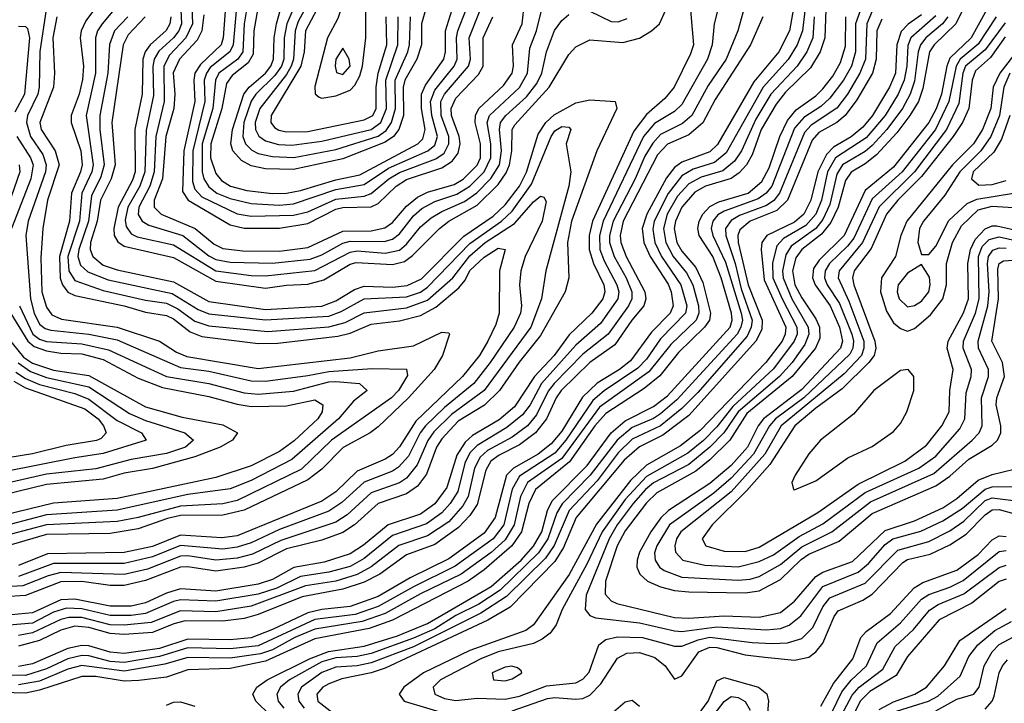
# Model space of a CAD drawing. Header units: inches. Extents: x 501365 to 657855, y 482276 to 547543.
# Tile 218 of 256: x 555434 to 558224, y 533124 to 535062. Entities that reach past the tile are written whole.
import ezdxf

# ---------------------------------------------------------------- set-up
doc = ezdxf.new("R2010")
doc.units = ezdxf.units.IN
doc.header["$MEASUREMENT"] = 0
doc.layers.add('A5553', color=7, linetype='Continuous')

msp = doc.modelspace()

# ---------------------------------------------------------------- linework, layer by layer
at = {"layer": 'A5553', "color": 5}
for points, elevation in [([(556410, 535216.5), (556350.3, 535110), (556335.2, 535064.8), (556306.5, 535010), (556270, 534871.8), (556270.9, 534850.9), (556282.1, 534842.1), (556290, 534839.4), (556330, 534845.9), (556370, 534862.1), (556383.8, 534876.2), (556397.9, 534902.1), (556405.8, 534930), (556415.1, 535010), (556414.4, 535090), (556430.4, 535170), (556429.9, 535190)], 3220), ([(556350, 534980.9), (556330.1, 534950), (556327.5, 534930), (556332, 534912), (556350, 534906.1), (556370.4, 534930), (556367.9, 534950)], 3240), ([(557990, 534367.6), (557950, 534342.9), (557923.2, 534310), (557920.9, 534290), (557926.3, 534270), (557950, 534247.9), (557970, 534251), (557990, 534263.2), (558010.5, 534290), (558014.5, 534310), (558011.9, 534331.9)], 3440), ([(557951.6, 534070), (557930, 534067), (557854.7, 534010), (557797.1, 533942.9), (557703.8, 533870), (557670, 533831.1), (557631.5, 533770), (557622.3, 533750), (557626.4, 533730), (557630, 533729.1), (557690, 533754.6), (557780.4, 533819.6), (557850, 533852), (557910, 533893.9), (557930, 533917), (557948.3, 533950), (557967.9, 534010), (557968.1, 534050)], 3420), ([(556828.9, 533228.9), (556810, 533226.5), (556772.9, 533210), (556777, 533190), (556810, 533187.4), (556830, 533192.9), (556857.3, 533210), (556855.4, 533215.4), (556844.7, 533224.7)], 3260)]:
    msp.add_lwpolyline(points, close=True, dxfattribs=dict(at, elevation=elevation))
for points, elevation in [([(557426.7, 535146.7), (557402.3, 535050), (557396.6, 534990), (557382.8, 534950), (557310, 534821.2), (557290, 534801.4), (557232.9, 534767.1), (557201.8, 534730), (557087.4, 534490), (557076.7, 534450), (557078.2, 534410), (557090, 534378.1), (557126.6, 534310), (557132.2, 534290), (557129.2, 534270), (557079.9, 534200.1), (557010, 534138.9), (556912.5, 534030), (556880.3, 533970), (556858.7, 533941.3), (556814.7, 533905.3), (556730, 533855), (556710, 533834.1), (556695.6, 533804.4), (556675.7, 533724.3), (556654, 533690), (556630, 533663.5), (556587.2, 533632.8), (556490, 533599.1), (556410, 533533.9), (556370, 533511.9), (556310, 533495.3), (556230, 533483.1), (556162.4, 533450), (556110, 533432.7), (555990, 533412.9), (555890, 533417.1), (555870, 533412.6), (555790, 533378.1), (555750, 533372.3), (555690, 533372.5), (555610, 533391.3), (555566.9, 533393.1), (555530, 533382.2), (555470, 533351.4), (555370, 533342.4)], 2940), ([(557502.3, 535150), (557469.1, 535030), (557435.6, 534950), (557385.3, 534874.7), (557338.4, 534790), (557312.3, 534767.7), (557250, 534736), (557228.2, 534711.8), (557205.7, 534674.3), (557178.5, 534610), (557115.5, 534490), (557105.5, 534450), (557105.6, 534430), (557118.2, 534390), (557152.3, 534330), (557168.6, 534290), (557168.9, 534270), (557159.5, 534250), (557101.6, 534170), (557030, 534113.8), (556948.9, 534030), (556931.6, 534008.4), (556898.8, 533941.2), (556873.1, 533910), (556830, 533878.3), (556759.8, 533840.2), (556738.8, 533821.2), (556722.6, 533790), (556705.3, 533710), (556690, 533683.3), (556650, 533638.6), (556590, 533598.6), (556508.5, 533571.5), (556430, 533510.5), (556390, 533488.8), (556330, 533470.4), (556243.6, 533456.4), (556090, 533399.1), (555990, 533383.4), (555890, 533385.5), (555806.7, 533353.3), (555730, 533345.6), (555690, 533346.7), (555610, 533366.6), (555573, 533367), (555550, 533361.2), (555470, 533323.6), (555430, 533315.8)], 2960), ([(557632.5, 535127.5), (557615.4, 535030), (557585.1, 534970), (557514.7, 534885.3), (557411.8, 534708.2), (557390, 534687.2), (557310, 534658), (557290, 534642.7), (557267, 534613), (557210.8, 534510), (557198.2, 534470), (557202.5, 534430), (557220.5, 534390), (557271.5, 534311.5), (557280.3, 534290), (557286.2, 534250), (557277.2, 534230), (557224.3, 534175.7), (557165.1, 534094.9), (557133.6, 534070), (557070, 534031), (557028.5, 533991.5), (556970, 533895.6), (556940.5, 533859.5), (556903.4, 533830), (556833.7, 533790), (556813.5, 533770), (556781.7, 533650), (556750, 533606), (556650, 533533.5), (556540.6, 533479.4), (556450, 533426.5), (556370, 533397.9), (556290, 533389.9), (556250, 533380.6), (556150, 533332.6), (556090, 533309.3), (556030, 533303.8), (555910, 533305.9), (555830, 533278.8), (555730, 533265.1), (555690, 533268.5), (555630, 533287.1), (555610, 533287.8), (555570, 533279.2), (555470, 533236.1), (555430, 533227.8)], 3020), ([(555862.5, 535070), (555859.5, 535050), (555849.1, 535030.9), (555803.2, 534990), (555789.5, 534970.5), (555782.6, 534950), (555781.2, 534850), (555759.8, 534750), (555761.1, 534630), (555753.5, 534606.5), (555712.7, 534530), (555700.7, 534470), (555701.2, 534450), (555711.6, 534431.6), (555730, 534419.2), (555870, 534387.1), (555990, 534320.1), (556130, 534300.2), (556190, 534309.4), (556250, 534312.3), (556296.2, 534323.8), (556370, 534368.3), (556387.2, 534372.8), (556490, 534367.4), (556524.2, 534375.8), (556546.9, 534393.1), (556623.2, 534470), (556649.6, 534490.4), (556730, 534536), (556790, 534594.2), (556812.9, 534627.1), (556821.9, 534650), (556828.6, 534690), (556830, 534750), (556836.7, 534763.3), (556934.4, 534870), (556990, 534963), (557010, 534984.6), (557050, 535004.5), (557143.3, 534996.7), (557190, 535009.3), (557224.5, 535030), (557247.2, 535050), (557283.4, 535130)], 2920), ([(555888, 535150), (555892.8, 535050), (555885, 535030), (555870, 535010.2), (555828, 534972), (555815, 534950), (555810.8, 534929.2), (555813.3, 534846.6), (555791.8, 534748.2), (555788.3, 534630), (555774.1, 534590), (555740.2, 534530), (555732.9, 534492.9), (555735.5, 534475.5), (555750, 534454.8), (555766.3, 534446.3), (555870, 534423.6), (555990, 534349.2), (556090, 534336.3), (556130, 534335.4), (556270, 534350.2), (556370, 534402.6), (556390, 534405.9), (556470, 534399.6), (556510, 534408.2), (556530, 534424.9), (556570, 534474.7), (556600.1, 534499.9), (556630, 534518), (556694.2, 534545.8), (556729.4, 534570.6), (556769.1, 534610.9), (556793.4, 534650), (556799.5, 534690), (556793.3, 534750), (556796.8, 534770), (556811.7, 534790), (556870, 534842.8), (556899.2, 534880.8), (556913.8, 534910), (556927.3, 534970), (556949.5, 535030.5), (556970, 535059.3), (556990, 535076.1)], 2940), ([(555919.5, 535150), (555923.2, 535050), (555904.9, 535010), (555858.8, 534961.2), (555841.9, 534930), (555843.3, 534830), (555819.3, 534730), (555814.8, 534630), (555802.7, 534590), (555771.6, 534530), (555769.2, 534509.2), (555780.8, 534490), (555799.4, 534479.4), (555895.9, 534450), (555970, 534392.1), (555990, 534381.6), (556030, 534374.3), (556150, 534371.4), (556257.3, 534382.7), (556290, 534395.4), (556350, 534428.2), (556370, 534434), (556467, 534433), (556490, 534439.3), (556510, 534454.9), (556550, 534505.9), (556573.4, 534526.6), (556610, 534545.9), (556673, 534567), (556710, 534589.9), (556750.1, 534630), (556769.5, 534670), (556769.2, 534709.2), (556758.7, 534770), (556765.3, 534790), (556850, 534869.3), (556872.8, 534910), (556879.2, 534980.8), (556898.4, 535030), (556912.8, 535087.2)], 2960), ([(556021, 535150), (556010.8, 535010), (556005.2, 534990), (555945.8, 534934.2), (555930.5, 534910), (555926.9, 534890), (555930.4, 534830), (555898.6, 534690), (555894.9, 534574.9), (555911.3, 534550), (556030, 534480.4), (556070, 534470.9), (556170, 534470.7), (556250, 534483.9), (556330, 534524), (556350, 534528.8), (556430, 534531.1), (556450, 534540.4), (556500.7, 534590), (556530, 534608.8), (556630, 534641.9), (556659.5, 534660.5), (556676.5, 534683.5), (556682, 534710), (556679.1, 534730), (556657.6, 534790), (556656.4, 534810), (556670, 534838.7), (556734, 534906.1), (556747.6, 534930), (556747.7, 535010), (556775.2, 535070)], 3020), ([(556051.5, 535130), (556039.1, 534990), (556029.4, 534970), (555974.1, 534925.9), (555962.8, 534910), (555957.1, 534890), (555958.2, 534830), (555924.1, 534690), (555923.2, 534603.2), (555930, 534581.1), (555950, 534559.7), (556050, 534511), (556090, 534504.9), (556210, 534507.1), (556250, 534517.2), (556330, 534553), (556410, 534561.7), (556430, 534568.5), (556480.3, 534610), (556510, 534628.2), (556613.2, 534666.8), (556636.8, 534683.2), (556650.5, 534709.5), (556649.7, 534730), (556627.9, 534790), (556627.1, 534830), (556637.5, 534850), (556705.8, 534930), (556711.3, 534950), (556707.9, 535010), (556736.5, 535083.5)], 3040), ([(556594.9, 535130), (556572.7, 535050), (556572.5, 534990), (556559, 534950), (556525.6, 534890), (556520.8, 534870), (556521.2, 534790), (556508.8, 534750), (556493, 534730), (556470, 534714.4), (556350, 534667.4), (556210, 534637.2), (556130, 534639.1), (556090, 534647.5), (556062.3, 534662.3), (556037.5, 534690), (556032.3, 534710), (556037.1, 534750), (556069.2, 534850.8), (556084.1, 534870), (556130.4, 534910), (556145.8, 534930), (556153.5, 534950), (556154.9, 535010), (556161.4, 535050), (556173.2, 535090)], 3120), ([(556232.3, 535147.7), (556190.6, 535050), (556183.4, 535010), (556182.4, 534950), (556175.6, 534930), (556156.9, 534903.1), (556102.8, 534850), (556089.4, 534830.6), (556069.3, 534770), (556066.2, 534730), (556073.8, 534710), (556091.8, 534691.8), (556110, 534682.2), (556150, 534673.3), (556211.2, 534671.2), (556330, 534693.6), (556450, 534730.9), (556472.8, 534747.2), (556487.2, 534770), (556498.5, 534810), (556498.2, 534890), (556533.8, 534970), (556538.8, 534990), (556541.5, 535070)], 3140), ([(558127.1, 535132.9), (558086.6, 535050), (558025.4, 534990), (558012.2, 534970), (557993.5, 534866.5), (557980.7, 534830), (557957, 534790), (557919.3, 534740.7), (557861.9, 534678.1), (557830, 534652.6), (557790, 534629.5), (557774.3, 534605.7), (557753.5, 534530), (557733.1, 534486.9), (557706.5, 534453.5), (557650.5, 534410), (557633.5, 534386.5), (557623.6, 534350), (557631, 534310), (557650, 534272.7), (557690, 534213.9), (557700.2, 534190), (557701.3, 534158.7), (557689.3, 534130), (557622.6, 534050), (557494.5, 533945.5), (557446.3, 533870), (557390, 533813.9), (557350, 533782), (557239.8, 533720.2), (557210, 533691.9), (557150, 533612.6), (557127.3, 533570), (557093.8, 533470), (557093, 533433), (557110, 533413.8), (557126.5, 533406.5), (557290, 533367.2), (557330, 533365.2), (557430, 533372.2), (557530, 533368), (557590, 533381.6), (557630, 533413), (557690, 533483.3), (557710, 533495.3), (557793.8, 533526.2), (557886.5, 533613.5), (557970, 533640.8), (558050, 533678.1), (558090, 533704), (558150, 533756.1), (558190, 533772), (558252.4, 533787.6)], 3280), ([(557333, 535110), (557343.5, 534990), (557335.3, 534964.7), (557288.7, 534870), (557262.3, 534837.7), (557210, 534792.6), (557174.3, 534745.7), (557057.6, 534490), (557048, 534450), (557047.7, 534410), (557059.9, 534370), (557089, 534310), (557092.5, 534290), (557086.4, 534270), (557055.3, 534230), (556991.4, 534168.6), (556948.5, 534110), (556893.3, 534050), (556835.7, 533964.3), (556792.6, 533927.4), (556717, 533883), (556696.3, 533863.7), (556673.1, 533826.9), (556644.2, 533735.8), (556610, 533688.8), (556570, 533660.1), (556477.8, 533630), (556407.8, 533572.2), (556370, 533547.4), (556296.5, 533523.5), (556210.8, 533509.2), (556150, 533475.1), (556110, 533461.8), (555990, 533441.3), (555890, 533448.3), (555850, 533435.8), (555790, 533408.4), (555750, 533398.7), (555690, 533399.5), (555590, 533418.7), (555550, 533417.2), (555470, 533380.5), (555350, 533369.2)], 2920), ([(557661.9, 535110), (557651.9, 535030), (557637.3, 534990), (557611.6, 534948.4), (557541.1, 534870), (557436.2, 534683.8), (557403.3, 534656.7), (557342.3, 534637.7), (557310, 534619.2), (557271.3, 534568.7), (557231.8, 534490), (557228.1, 534468.1), (557234.2, 534430), (557252.6, 534390), (557307.9, 534310), (557324.1, 534250), (557320.8, 534230), (557250, 534157), (557210, 534099.7), (557186, 534074), (557090, 534009.8), (557057.8, 533982.2), (556982, 533870), (556950, 533832.6), (556850, 533767.7), (556829.2, 533730.8), (556805.7, 533630), (556775.4, 533590), (556667.6, 533512.4), (556550, 533454.3), (556450, 533398.5), (556384.2, 533375.8), (556270, 533361), (556110, 533287.1), (556030, 533278.4), (555910, 533280.7), (555830, 533256.3), (555730, 533239.8), (555690, 533242.5), (555630, 533258.4), (555610, 533259.1), (555570, 533250), (555510, 533221.5), (555450, 533202.9), (555364.9, 533204.9)], 3040), ([(555659.9, 535110), (555621.5, 535058.5), (555608.3, 535030), (555605.2, 535010), (555614.2, 534930), (555612, 534892), (555602.5, 534850), (555579.9, 534790), (555579.6, 534770), (555607.3, 534690), (555610.5, 534650), (555606.2, 534630), (555580.3, 534570), (555575.1, 534490), (555546.2, 534390), (555548.8, 534328.8), (555554.9, 534310), (555570, 534289.4), (555590, 534279.9), (555730, 534250), (555790, 534232.3), (555850, 534223.2), (555870, 534213.8), (555917, 534177), (555950, 534163.8), (556110, 534143.9), (556165, 534145), (556335.8, 534164.2), (556370, 534173), (556430, 534198.4), (556510, 534207.8), (556570, 534223.4), (556613.3, 534246.7), (556678.5, 534301.5), (556696.4, 534323.6), (556710, 534350.5), (556750, 534388.5), (556790, 534413.7), (556810.1, 534410), (556793.4, 534350), (556792.6, 534230), (556782.8, 534197.2), (556760.5, 534150), (556736.6, 534110), (556688.5, 534050), (556556.6, 533923.4), (556510, 533850.6), (556490, 533828.7), (556470, 533815.5), (556390, 533781.9), (556330, 533723.3), (556290, 533696.6), (556050, 533598.2), (556007.1, 533592.9), (555890, 533600.3), (555810, 533567.9), (555730, 533551), (555512.9, 533547.1), (555430, 533514.2)], 2820), ([(555955.7, 535075.7), (555950.2, 535029.8), (555936.8, 535003.2), (555886.7, 534950), (555868.8, 534911.2), (555873.2, 534850), (555870.5, 534810), (555848.3, 534730), (555838.1, 534610), (555815.3, 534550), (555815, 534530), (555834.5, 534510), (555931, 534470), (555985, 534425), (556010, 534412.7), (556066.1, 534406.1), (556170, 534405), (556250, 534415.8), (556350, 534462.5), (556430, 534463.4), (556468.5, 534471.5), (556490, 534487), (556530, 534533), (556561.3, 534558.7), (556590, 534572.4), (556665.6, 534594.4), (556690.7, 534609.3), (556730, 534649.4), (556739.5, 534670), (556740.2, 534710), (556725.1, 534770), (556725.2, 534790), (556735.2, 534810), (556805.4, 534874.6), (556829.5, 534910), (556833.2, 534930), (556830.2, 534990), (556857.5, 535050), (556864.9, 535110)], 2980), ([(556081.3, 535118.7), (556070.4, 535049.6), (556065.8, 534970), (556051.9, 534950), (555998.6, 534910), (555988.4, 534890), (555981.6, 534810), (555951.2, 534710), (555950.6, 534630.6), (555955.9, 534610), (555970, 534587.4), (555992.3, 534570), (556030, 534555), (556090, 534540.9), (556170, 534535.9), (556210, 534539.4), (556330, 534580.2), (556410, 534594.3), (556479.3, 534640.7), (556590.3, 534689.7), (556610, 534705.8), (556617.8, 534730), (556601.8, 534790), (556598, 534830), (556610, 534861.4), (556665.6, 534930), (556673.9, 534950), (556672.2, 535010), (556675.1, 535030), (556699.4, 535090)], 3060), ([(556111.5, 535110), (556097.2, 535030), (556095.9, 534964.1), (556081.2, 534938.8), (556036.3, 534903.7), (556019.7, 534880.3), (556007.1, 534810), (555975.5, 534710), (555974.9, 534670), (555990, 534625.9), (556006.1, 534606.1), (556031.2, 534590), (556077.8, 534577.8), (556150, 534569.1), (556190, 534569.5), (556230, 534577.2), (556330, 534607.3), (556397.8, 534622.2), (556562, 534710), (556576.1, 534723.9), (556583.4, 534750), (556572.4, 534810), (556572.5, 534850), (556584, 534876), (556635.6, 534950), (556640.3, 534970), (556640.3, 535030), (556659.8, 535090)], 3080), ([(556252.2, 535110), (556223.4, 535056.6), (556214.3, 535030), (556210, 534950), (556203.6, 534930), (556190, 534906.5), (556114.4, 534810), (556101.6, 534770), (556102.2, 534750), (556111.6, 534731.6), (556130, 534718.4), (556167.7, 534707.7), (556205.5, 534705.5), (556290, 534717.4), (556430, 534750.5), (556457.6, 534770), (556473.5, 534810), (556471.9, 534890), (556505.8, 534990), (556506.1, 535070)], 3160), ([(557820.3, 535099.7), (557802.9, 535050), (557803, 534970), (557790.9, 534930), (557768.5, 534890), (557730, 534838.9), (557704.3, 534815.7), (557656, 534784), (557630, 534754.2), (557565, 534590), (557549.4, 534570), (557526.7, 534553.3), (557430, 534519), (557412.1, 534507.9), (557398.3, 534490), (557393.5, 534470), (557398.4, 534450), (557434.2, 534374.2), (557478.5, 534230), (557482, 534210), (557478, 534190), (557467.3, 534170), (557296.4, 533983.6), (557250, 533944.5), (557230, 533931.5), (557170, 533906), (557127.2, 533870), (557050.7, 533770), (556970.8, 533689.2), (556956.1, 533663.9), (556930.9, 533590), (556904.6, 533550), (556795.6, 533444.4), (556735, 533405), (556670, 533372.5), (556610, 533334.7), (556550, 533308.4), (556430, 533265.2), (556390, 533256.3), (556330, 533253.1), (556290, 533241.3), (556198.3, 533190), (556173.4, 533170), (556162.7, 533150), (556166.4, 533130), (556182.3, 533110)], 3140), ([(557718.3, 535090), (557715.3, 535010), (557702.6, 534970), (557674.9, 534925.1), (557604, 534856), (557577.7, 534822.3), (557535.5, 534750), (557510, 534678.9), (557494, 534650), (557473, 534627), (557450, 534611), (557377.5, 534590), (557347.2, 534572.8), (557310.2, 534530), (557292.1, 534490), (557289, 534470), (557296.5, 534430), (557310, 534405.8), (557350, 534358.9), (557370, 534316.2), (557391.7, 534230), (557388.4, 534210), (557375, 534190), (557301.4, 534118.6), (557248, 534052), (557203.5, 534016.5), (557094.9, 533945.1), (557063.6, 533910), (556992.1, 533807.9), (556895.2, 533730), (556876.7, 533690), (556856.4, 533610), (556829, 533570), (556750, 533502.6), (556704.4, 533470), (556490, 533359.6), (556423.8, 533336.2), (556270, 533307), (556130, 533242.8), (556030, 533222.9), (555910, 533218.9), (555850, 533198.2), (555771.6, 533188.4), (555730, 533187), (555650, 533199.8), (555610, 533200.1), (555490, 533161.2), (555450, 533152.6), (555350, 533155.3)], 3080), ([(555509.1, 535090), (555491.2, 534971.2), (555488.7, 534870), (555485.6, 534850), (555456.4, 534790), (555453.1, 534770), (555464.1, 534730), (555499.2, 534679.2), (555509.3, 534650), (555506.7, 534630), (555457.4, 534490), (555451.3, 534450), (555464.8, 534270), (555474.7, 534230), (555490, 534198), (555506.1, 534186.1), (555521.7, 534181.7), (555630, 534170.4), (555710, 534153.9), (555890, 534075.6), (555970, 534065), (556090, 534038), (556130, 534037.3), (556250, 534052.5), (556310, 534064.7), (556433, 534073), (556530.5, 534070.5), (556532.8, 534052.8), (556507.6, 534010), (556487.6, 533990), (556317.9, 533870), (556232.7, 533787.3), (556050, 533698.6), (556010, 533689.5), (555890, 533682.8), (555770, 533650), (555710, 533639), (555510, 533629.8), (555410, 533602.9)], 2760), ([(555701.7, 535090), (555667.2, 535050), (555654.6, 535030), (555648.7, 535010), (555649, 534910), (555622.2, 534790), (555642.2, 534650), (555638.3, 534630), (555610.2, 534570), (555603.4, 534490), (555569.8, 534390), (555573.2, 534350), (555590, 534321.8), (555670, 534293.9), (555790, 534266.3), (555850, 534258), (555882.1, 534242.1), (555930, 534206.6), (555970, 534193.3), (556137.3, 534177.3), (556310, 534190.6), (556356.6, 534203.4), (556410, 534230.6), (556530, 534244.5), (556590, 534266.4), (556661.5, 534330), (556710, 534392.6), (556753.4, 534430), (556836.4, 534483.6), (556890, 534545.5), (556910, 534561.5), (556918.9, 534558.9), (556926, 534546), (556914.8, 534490), (556866.8, 534390), (556853.9, 534350), (556850.1, 534310), (556856, 534250), (556853.2, 534230), (556834.8, 534190), (556767.2, 534090), (556720.6, 534030), (556637.4, 533962.6), (556584, 533910), (556569.2, 533890), (556535.5, 533824.5), (556507.2, 533792.8), (556490, 533781.6), (556410, 533750.6), (556347, 533693), (556310, 533668.3), (556170, 533616.9), (556090, 533578.6), (556050, 533566.3), (556010, 533560.9), (555890, 533571.3), (555810, 533538.9), (555730, 533520), (555530, 533519.9), (555430, 533483.5)], 2840), ([(556276.4, 535090), (556244, 535030), (556239.6, 534970), (556230.4, 534930), (556146.7, 534790), (556145.8, 534770), (556155.9, 534755.9), (556168, 534748), (556190, 534743.2), (556250, 534745), (556410, 534778), (556434.3, 534790), (556444.1, 534810), (556444, 534870), (556450, 534910), (556474.3, 534990), (556472.8, 535070)], 3180), ([(557850, 535085.3), (557834.7, 535050), (557831.2, 534950), (557815.3, 534910), (557779.6, 534850), (557749.2, 534810.8), (557677.3, 534762.7), (557657.8, 534742.2), (557586.8, 534570), (557570.7, 534549.3), (557550, 534535), (557473.9, 534506.1), (557450, 534492.5), (557434.4, 534470), (557435, 534450), (557461.4, 534370), (557478.9, 534298.9), (557509.9, 534210), (557507.2, 534190), (557495.6, 534164.4), (557355.5, 534004.5), (557310, 533959.4), (557250, 533910), (557170, 533872.1), (557130, 533833.8), (557070, 533754), (556991, 533670), (556948.6, 533571.4), (556924.4, 533535.6), (556813.9, 533426.1), (556740.6, 533379.4), (556550, 533283.9), (556430, 533238.4), (556390, 533230.4), (556330, 533226.6), (556290, 533211.3), (556232.5, 533170), (556222.2, 533150), (556224.6, 533130), (556239.6, 533110)], 3160), ([(557990, 535075), (557951.4, 535048.6), (557932.1, 535027.9), (557919.7, 534990), (557915.6, 534910), (557899.3, 534870), (557850.4, 534790), (557823.1, 534756.9), (557790.4, 534729.6), (557740.3, 534699.7), (557720.8, 534679.2), (557696.1, 534630), (557675.9, 534550), (557656.6, 534510), (557630, 534487.3), (557551, 534450), (557537.5, 534430), (557535.2, 534410), (557543.8, 534323.8), (557604.9, 534190), (557603.5, 534170), (557594.4, 534150), (557548.5, 534090), (557362.7, 533897.3), (557306.2, 533853.8), (557210, 533798.9), (557164.5, 533755.5), (557068.1, 533631.9), (556991.2, 533488.8), (556890, 533346.7), (556867.9, 533330), (556710, 533273.6), (556578.6, 533210), (556522.3, 533170), (556509.6, 533150), (556523.9, 533130), (556650, 533091.9)], 3220), ([(558030, 535072.7), (557959.3, 535010), (557951.3, 534988.7), (557948.2, 534930), (557940.8, 534890), (557923.8, 534850), (557886.3, 534790), (557833.1, 534726.9), (557746.3, 534670), (557723.5, 534630), (557705.9, 534550), (557690, 534510), (557661.6, 534478.4), (557598.7, 534441.3), (557579.2, 534420.8), (557567.7, 534372.3), (557568.7, 534330), (557594.3, 534270), (557636.6, 534190), (557636.9, 534170), (557629.2, 534150), (557570, 534071.8), (557455.2, 533964.8), (557410, 533907.6), (557371.6, 533868.4), (557327.5, 533832.5), (557210, 533766.7), (557150, 533701.5), (557084.9, 533610), (557041.6, 533518.4), (556970.9, 533390), (556954.1, 533345.9), (556937.1, 533322.9), (556914.8, 533305.2), (556890, 533293), (556790, 533269.4), (556741.2, 533250), (556626.1, 533190), (556606, 533170), (556610.1, 533150.1), (556637.5, 533137.5), (556670, 533132.2), (556730, 533138.3), (556810, 533135.7), (556850, 533144.5), (556927, 533173), (557010, 533181.7), (557030, 533192.2), (557047.7, 533212.3), (557075.3, 533290), (557095.4, 533304.6), (557127.8, 533312.2), (557199, 533310), (557290, 533285.3), (557310, 533285.3), (557356.2, 533303.8), (557390, 533311.7), (557510, 533296), (557566.7, 533293.3), (557610, 533295.6), (557650, 533307.7), (557681.2, 533338.8), (557710, 533397.1), (557730, 533422.5), (557830, 533464.7), (557922.3, 533557.7), (558010, 533582.8), (558070, 533612.6), (558110, 533639.9), (558170, 533698.2), (558190, 533706.1), (558250, 533698.2)], 3240), ([(557050, 535085.5), (557110, 535056.6), (557130, 535055.6), (557155.2, 535064.8)], 2940), ([(558174.9, 535090), (558130.4, 535010), (558070, 534952.5), (558061.7, 534930), (558046, 534850), (558031.1, 534808.9), (558010.2, 534769.8), (557910, 534643.3), (557830, 534577.5), (557770.5, 534450), (557699.8, 534380.2), (557683.5, 534356.5), (557680.3, 534330), (557687.8, 534310), (557731.1, 534250), (557757, 534190), (557766.1, 534150), (557760.5, 534130), (557650, 534013.3), (557542.3, 533930), (557526.5, 533910), (557496.8, 533850), (557450, 533797.4), (557390, 533747.2), (557272.7, 533670), (557250.6, 533649.4), (557222.2, 533610), (557190, 533551.9), (557183.4, 533530), (557183.2, 533510), (557191.1, 533490), (557213, 533470), (557250, 533454.3), (557290, 533444), (557330, 533439.3), (557490, 533436.6), (557530, 533442.2), (557590, 533474.6), (557648.7, 533531.3), (557670, 533546.1), (557756.3, 533583.7), (557850, 533661.9), (558030, 533740), (558070, 533768), (558123.8, 533816.2), (558190, 533855.4), (558205, 533870), (558214, 533890), (558214.3, 533910), (558201, 533970), (558202.7, 533990), (558224.9, 534050), (558219.2, 534090), (558188.6, 534150), (558207.8, 534270), (558205.6, 534354.4), (558209.5, 534370.5), (558221.6, 534378.4), (558250, 534379.5)], 3320), ([(555789.6, 535070), (555741.5, 535018.5), (555727, 534990), (555695.4, 534770), (555704.6, 534650), (555693.3, 534610), (555662.9, 534550), (555653.1, 534490), (555634.6, 534430), (555633.6, 534410), (555641.3, 534390), (555670, 534366.1), (555710, 534352.3), (555870, 534318.4), (555970, 534262.6), (556130, 534240.5), (556290, 534249.9), (556330, 534264.2), (556382.9, 534297.1), (556410, 534305.9), (556490, 534303.7), (556532.1, 534307.9), (556572.6, 534327.4), (556692.5, 534447.5), (556775.4, 534504.6), (556810, 534536.4), (556850, 534590), (556870.6, 534629.4), (556902.9, 534737.1), (556925.3, 534770), (556948.3, 534791.7), (557010, 534825.7), (557050, 534834.6), (557121.1, 534830), (557126, 534810), (557069.7, 534690), (556997.6, 534490), (556986.8, 534430), (556990.3, 534330), (556979.7, 534290), (556910, 534166.2), (556849.7, 534090.3), (556793.5, 534010), (556750.7, 533969.3), (556676.7, 533923.3), (556630, 533873.7), (556615.5, 533850), (556586.9, 533773.1), (556561.1, 533738.9), (556530, 533717.7), (556450, 533689.8), (556382.4, 533630), (556350, 533608), (556290, 533586.4), (556190, 533561.9), (556110, 533521.2), (556070, 533509.3), (555990, 533498.3), (555910, 533510.9), (555890, 533509.7), (555790, 533472), (555730, 533457.4), (555690, 533457.4), (555610, 533468.7), (555550, 533467.9), (555450, 533429.6), (555330, 533421.6)], 2880), ([(555739.9, 535070), (555702.6, 535030), (555688.8, 534991.2), (555683.3, 534910), (555661, 534790), (555661.4, 534750), (555673.5, 534650), (555664.2, 534615.8), (555637.7, 534562.3), (555628.9, 534490), (555601.2, 534410), (555598.9, 534390), (555605.8, 534365.8), (555626.9, 534346.9), (555684.5, 534324.5), (555865.8, 534285.8), (555939.6, 534239.6), (555970, 534227.8), (556130, 534210.3), (556310, 534221.2), (556345.3, 534234.7), (556410, 534270.2), (556530, 534276.1), (556570, 534289.4), (556590, 534303.1), (556710, 534427), (556799.7, 534490), (556830, 534519.2), (556884.4, 534595.6), (556940.1, 534730), (556950, 534746.5), (556970, 534758.5), (556990, 534757.1), (556995.5, 534750), (556982.2, 534710), (556995.4, 534630), (556989.7, 534589.7), (556924.6, 534350), (556912.9, 534270), (556882.7, 534190), (556749.9, 534010.1), (556657.3, 533942.7), (556607.1, 533892.9), (556591, 533868.9), (556560.7, 533799.3), (556530, 533761.8), (556510, 533748.8), (556430, 533720.3), (556361.9, 533658.1), (556330, 533637), (556174.3, 533585.7), (556093.2, 533546.8), (556050, 533535.1), (555990, 533529.5), (555910, 533541.8), (555890, 533540.8), (555795.6, 533504.4), (555730, 533489.2), (555550, 533494.3), (555514.5, 533485.5), (555443.1, 533456.9), (555330, 533449.7)], 2860), ([(555539.4, 535070), (555527.6, 535010), (555532.4, 534910), (555529.8, 534870), (555491, 534770), (555494.3, 534750), (555534, 534690), (555545.4, 534650), (555512.9, 534550), (555499.7, 534470), (555493.7, 534386.3), (555496.8, 534290), (555510, 534247), (555524.9, 534224.9), (555552.7, 534212.7), (555710, 534189.7), (555830, 534150.5), (555878.7, 534118.7), (555907.1, 534107.1), (556110, 534073.1), (556370, 534102.6), (556450, 534123.1), (556550, 534137), (556630, 534175.6), (556650, 534173.7), (556651.7, 534170), (556632.3, 534110), (556608.3, 534070), (556535.8, 533990), (556450, 533907), (556426.8, 533890), (556350.9, 533849.1), (556290, 533787.6), (556250, 533756.8), (556070, 533671.3), (556010, 533656.9), (555890, 533656.1), (555852.3, 533647.7), (555770, 533618.1), (555690, 533605.2), (555510, 533602.3), (555410, 533573)], 2780), ([(555430, 535043.3), (555450, 535041.9), (555456.4, 535036.4), (555461.3, 535010), (555447.6, 534850), (555420.5, 534799.5)], 2740), ([(557540.1, 535070), (557505.2, 534990), (557404.5, 534835.5), (557370, 534768.8), (557330, 534735.2), (557270, 534708.7), (557241.7, 534678.3), (557144.2, 534490), (557135.6, 534450), (557137.4, 534430), (557153, 534390), (557205.8, 534290), (557208.6, 534270), (557202.4, 534250), (557168.3, 534210), (557120.4, 534139.6), (557050, 534089.4), (556968.6, 534010), (556954.6, 533990), (556926.8, 533930), (556895.4, 533890), (556850, 533856.2), (556792.5, 533827.5), (556768.7, 533810), (556755.1, 533784.9), (556730, 533687), (556710, 533655.7), (556677.9, 533622.1), (556610, 533573.8), (556530, 533544.3), (556454.1, 533490), (556410, 533467.5), (556350, 533447.4), (556234.1, 533425.9), (556110, 533375.5), (556070, 533364.2), (556010, 533356.4), (555902.9, 533357.1), (555870.7, 533349.3), (555810, 533324.9), (555730, 533319.1), (555690, 533321.3), (555630, 533338.6), (555590, 533342.2), (555550, 533331.2), (555490, 533302.2), (555430, 533286.1)], 2980), ([(557685.5, 535070), (557681.9, 535010), (557664.7, 534970), (557637.6, 534930), (557562.3, 534850), (557520.4, 534779.6), (557479.9, 534690), (557459.9, 534660.1), (557426.6, 534633.4), (557365.2, 534614.8), (557330, 534595.9), (557298.3, 534561.7), (557268.7, 534510), (557258.4, 534470), (557265.2, 534430), (557285.8, 534390), (557323.9, 534343.9), (557341.2, 534310), (557357.4, 534250), (557358.7, 534230), (557350.8, 534210), (557278.8, 534141.2), (557216.9, 534063.1), (557076.8, 533963.2), (556970, 533817.4), (556873.3, 533750), (556853, 533710), (556835.6, 533630), (556810, 533586.7), (556770, 533550.8), (556685.4, 533490), (556570, 533433.7), (556470, 533378.5), (556404.2, 533355.8), (556270, 533333.9), (556213.7, 533310), (556150, 533275.7), (556116.4, 533263.6), (556030, 533252.2), (555910, 533253.7), (555844.9, 533235.1), (555730, 533214.6), (555610, 533231.4), (555570, 533220.6), (555490, 533186.9), (555430, 533176)], 3060), ([(556143.9, 533090), (556102.7, 533130), (556094.9, 533150), (556106.3, 533170), (556135.6, 533190), (556255.2, 533250), (556308.9, 533271.1), (556410, 533285.8), (556504.6, 533315.4), (556590, 533350.3), (556770, 533455), (556855, 533530), (556890, 533569.4), (556913.5, 533610), (556929.2, 533670), (556942.5, 533697.5), (557042.2, 533797.8), (557110, 533890), (557150, 533924.4), (557230, 533965.3), (557270, 533995.5), (557447.2, 534190), (557452.8, 534210), (557451, 534230), (557422.3, 534330), (557398.3, 534390), (557359.1, 534450), (557355.5, 534470), (557359.6, 534490), (557369.7, 534510.3), (557390, 534531.6), (557415.2, 534544.8), (557498.4, 534570), (557536.9, 534603.1), (557558, 534642), (557587.7, 534730), (557610, 534775.5), (557634.3, 534805.7), (557690, 534845.5), (557710, 534865.4), (557738.2, 534901.8), (557760.1, 534939.9), (557773.9, 534986.1), (557774.8, 535070)], 3120), ([(557876.8, 535063.2), (557863.3, 535030), (557861.5, 534950), (557850.4, 534909.6), (557806.1, 534833.9), (557773.6, 534790), (557750.1, 534770), (557698.7, 534741.3), (557679.7, 534720.3), (557610, 534549.9), (557579.2, 534520.8), (557503.6, 534490), (557474.3, 534465.7), (557468.9, 534450), (557470, 534430), (557498.7, 534310), (557538.3, 534210), (557536.8, 534183.2), (557520.5, 534150), (557330, 533940), (557256.5, 533883.5), (557190, 533850.5), (557147.1, 533812.9), (557011.1, 533650), (556974.6, 533565.5), (556950, 533526), (556823.9, 533396.1), (556760.7, 533359.3), (556470, 533223.2), (556430, 533210), (556346.4, 533193.6), (556310, 533179.2), (556293.2, 533170), (556276, 533150), (556278.6, 533130), (556330, 533090.5)], 3180), ([(558064.5, 535070), (558049.2, 535050), (558002, 535010), (557986.7, 534990), (557980, 534970), (557970, 534887.3), (557957.3, 534850), (557935.3, 534810), (557891.4, 534750), (557850, 534704.5), (557830, 534688), (557765.4, 534650), (557750, 534623.8), (557730, 534537.7), (557710, 534495), (557689.9, 534470), (557620.4, 534419.6), (557605.1, 534394.9), (557595.4, 534350), (557597.3, 534330), (557622.4, 534270), (557668.3, 534190), (557669.9, 534170), (557659.3, 534140.7), (557623.1, 534090), (557587.2, 534050), (557469.9, 533950.1), (557429.6, 533890.4), (557390, 533849.4), (557330, 533800.9), (557230, 533748.5), (557207.2, 533730), (557172.5, 533690), (557127.5, 533630), (557104.4, 533590), (557039, 533430), (557036, 533390), (557050, 533372.3), (557065.8, 533365.8), (557190, 533351.8), (557290, 533328.8), (557310, 533327.7), (557410, 533341), (557550, 533331.8), (557590, 533336.3), (557615, 533345), (557648.1, 533371.9), (557710, 533455.2), (557810, 533495.7), (557839.7, 533520.3), (557886.2, 533573.8), (557908.7, 533590), (557988, 533612), (558050, 533640.8), (558104.4, 533675.6), (558170, 533731.2), (558190, 533737.1), (558250, 533738.1)], 3260), ([(558201.6, 535070), (558150, 534991.8), (558099, 534950), (558087.5, 534930), (558067.5, 534830), (558029.3, 534750.7), (557934.8, 534630), (557850, 534553.3), (557797.4, 534442.6), (557780.2, 534419.8), (557728.9, 534370), (557716.4, 534350), (557714.3, 534330), (557722.3, 534310), (557757.1, 534257.1), (557792, 534170), (557796.5, 534150), (557794.8, 534130), (557786.3, 534113.7), (557655.9, 533990), (557575.7, 533930), (557558.5, 533910), (557513.5, 533830), (557450, 533762.4), (557400.6, 533719.4), (557275, 533630), (557239.3, 533570), (557233.3, 533550), (557234.5, 533530), (557247.4, 533510), (557260.3, 533500.3), (557310, 533481.5), (557470, 533473.2), (557504.1, 533475.9), (557530, 533483.4), (557590, 533517.1), (557650, 533567.1), (557735.8, 533610), (557845.1, 533694.9), (558024.9, 533775.1), (558133.6, 533870), (558152.7, 533890), (558161.5, 533910), (558159.2, 533990), (558179.6, 534050), (558179.7, 534070), (558151.6, 534130), (558150.2, 534150), (558177.9, 534250), (558181.8, 534290), (558176.4, 534370), (558179.9, 534390), (558191.6, 534408.4), (558210, 534415.2), (558230, 534413.6)], 3340), ([(558227, 535053), (558170, 534976.1), (558114.3, 534930), (558107.1, 534910), (558095.8, 534824.2), (558060.5, 534750), (557969.9, 534630), (557870, 534531.4), (557822.7, 534430), (557756.2, 534350), (557753.3, 534330), (557783.6, 534263.6), (557825.9, 534150), (557826.3, 534130), (557819.3, 534110), (557770, 534057.5), (557591.9, 533910), (557546, 533830), (557450, 533723.4), (557307.6, 533610), (557295.5, 533590), (557290.4, 533570), (557292.6, 533552.6), (557312.8, 533530), (557375.7, 533515.7), (557470, 533510.6), (557530, 533525.6), (557570, 533544.9), (557643.1, 533596.9), (557710, 533632.9), (557830, 533721.4), (557981.6, 533790), (558030, 533824.4), (558097.8, 533902.2), (558112.4, 533930), (558116.6, 534003.4), (558130.4, 534050), (558131.6, 534070), (558108, 534130), (558108.5, 534150), (558142.9, 534230), (558153.4, 534270), (558150.9, 534390), (558161.6, 534418.4), (558181.4, 534438.6), (558210, 534446.1), (558290, 534428.4)], 3360), ([(558227, 535013), (558185.5, 534954.5), (558143.1, 534916.9), (558132.8, 534890), (558123.7, 534810), (558105.4, 534770), (558079.4, 534730), (557990, 534616.8), (557922.8, 534550), (557890.2, 534510), (557847.3, 534412.7), (557798.7, 534350), (557794.5, 534330), (557798, 534310), (557857.4, 534150), (557860.2, 534130), (557855.4, 534110), (557840.8, 534090), (557764.7, 534015.3), (557690, 533960.7), (557630.9, 533910), (557559.4, 533800.6), (557493.8, 533726.2), (557396.2, 533630), (557368.3, 533590), (557378.3, 533570), (557430, 533554.9), (557490, 533553.9), (557530, 533566.3), (557695.7, 533664.3), (557810, 533745.4), (557942, 533810), (558004.1, 533855.9), (558047.7, 533910), (558068.3, 533950), (558070.2, 534010), (558079.5, 534070), (558062.7, 534130), (558065.4, 534150), (558109.1, 534230.9), (558123.2, 534270), (558121, 534370), (558128.5, 534410), (558142, 534438), (558170, 534468.5), (558190, 534477.4), (558203, 534477), (558270, 534462.3)], 3380), ([(558250, 534960), (558211.5, 534910), (558192.7, 534870), (558185.9, 534810), (558162.2, 534750), (558137.3, 534710), (558077.3, 534650), (557948.3, 534490), (557931.1, 534450), (557915.6, 534390), (557876.3, 534330), (557873.3, 534290), (557890, 534235.7), (557910, 534202.4), (557930, 534185.8), (557950, 534178.9), (557970, 534186.6), (558015, 534225), (558050.1, 534269.9), (558060.1, 534310), (558060.1, 534370), (558077, 534430), (558102.8, 534477.2), (558150, 534522.3), (558190, 534533.1), (558250, 534529.5)], 3420), ([(558239.5, 534910), (558222.6, 534870), (558211, 534790), (558186.1, 534730), (558157.7, 534690), (558098.1, 534630), (558056, 534564), (557995.3, 534490), (557984, 534470), (557979.1, 534430), (557990, 534395.6), (558010, 534396.3), (558030, 534419.3), (558067.5, 534492.5), (558119.3, 534540.7), (558146.8, 534553.2), (558250.6, 534569.4)], 3440), ([(558239.7, 534790), (558216.8, 534723.2), (558194.3, 534685.7), (558136.5, 534630), (558131.1, 534610), (558152, 534592), (558190, 534594.8), (558230, 534605.9)], 3460), ([(555425.6, 534730), (555464.5, 534670), (555472.1, 534650), (555465, 534610), (555411, 534470)], 2740), ([(555432.8, 534650), (555434.6, 534630), (555378.9, 534470)], 2720), ([(555383.1, 534270), (555457.3, 534150), (555474.9, 534134.9), (555510, 534122.6), (555550, 534116.1), (555610, 534114.7), (555670, 534098.4), (555770, 534045.1), (555838.5, 534018.5), (555970, 533993.7), (556050, 533971.3), (556090, 533965.1), (556190, 533966.8), (556270, 533983.6), (556293.2, 533970), (556291.5, 533950), (556279.1, 533930), (556212.1, 533867.9), (556170, 533837.6), (556090, 533797.2), (555990, 533763.6), (555710, 533704), (555530, 533691.4), (555390, 533657.1)], 2720), ([(555433.4, 534250), (555471.1, 534170), (555490, 534155.5), (555510, 534149.7), (555610, 534143.1), (555685.7, 534125.7), (555850.3, 534050.3), (555970, 534030.2), (556070, 534003.5), (556110, 534000), (556210, 534008.9), (556310, 534034.6), (556330, 534036), (556396.9, 534030), (556419, 534010), (556380.2, 533979.8), (556336.9, 533930), (556205.1, 533814.9), (556090, 533754.9), (556030, 533731.9), (555910, 533715.2), (555710, 533671.1), (555510, 533658.1), (555410, 533631.5)], 2740), ([(555399.9, 534159.9), (555444.6, 534104.6), (555470, 534088.2), (555530, 534067.9), (555630, 534053.1), (555790, 533963.7), (555894.6, 533934.6), (556010, 533913.1), (556051.3, 533890), (556037.3, 533870), (556001.9, 533850), (555930, 533822.8), (555810, 533788.9), (555730, 533776.3), (555670, 533759.1), (555510, 533744.2), (555390, 533715.1)], 2680), ([(555429.1, 534089.1), (555464.5, 534064.5), (555510, 534047.5), (555630, 534020.7), (555745.4, 533945.5), (555790, 533925.6), (555901.4, 533890), (555926.6, 533870), (555903.4, 533850), (555850, 533832), (555750, 533815.3), (555650, 533788.6), (555510, 533773.1), (555390, 533746)], 2660), ([(555422.8, 534062.8), (555450, 534044.9), (555490, 534027.9), (555590, 534001.8), (555630, 533985.5), (555710, 533925), (555778.6, 533890), (555791.8, 533870), (555670, 533831.5), (555590, 533819.8), (555390, 533779.7)], 2640), ([(555416.9, 534036.9), (555450, 534017.9), (555618.5, 533958.5), (555656.3, 533930), (555671.7, 533910), (555678.5, 533890), (555665.2, 533874.8), (555651.2, 533868.8), (555565.5, 533854.5), (555470, 533831), (555370, 533815.1)], 2620), ([(556830, 533102.3), (556930, 533137.4), (556950, 533140.3), (557010, 533135.7), (557030, 533137.8), (557050, 533146.8), (557081, 533179), (557128, 533252), (557154.1, 533265.9), (557190, 533267.5), (557233.9, 533253.9), (557263.3, 533230), (557290, 533192.1), (557310, 533201.7), (557358.2, 533270), (557390, 533283.2), (557410, 533282.3), (557490, 533261.5), (557545.3, 533254.7), (557630, 533246.4), (557670, 533254.6), (557690, 533269.3), (557710, 533293.8), (557741.9, 533370), (557753.9, 533386.1), (557823.8, 533416.2), (557850, 533433.1), (557936.7, 533523.3), (557950, 533531.2), (558013.9, 533546.1), (558070, 533573.2), (558116.6, 533603.4), (558170, 533657.9), (558190, 533671.9), (558210, 533672.8), (558250, 533661.7)], 3220), ([(557704.4, 533115.6), (557739.8, 533180.2), (557794.8, 533250), (557817.6, 533310), (557832.5, 533327.5), (557901.4, 533378.6), (557968.6, 533451.4), (557993.8, 533466.2), (558090, 533501.4), (558150, 533545.3), (558190, 533587.6), (558210, 533598.4), (558230, 533596.8)], 3180), ([(557722.5, 533070), (557764.1, 533155.9), (557790.2, 533189.8), (557834, 533230), (557864.4, 533295.6), (557930, 533352), (557990, 533419.2), (558010, 533432.3), (558070, 533453.2), (558108.1, 533471.9), (558210, 533554.4), (558230, 533557.2)], 3160), ([(557762.7, 533090), (557793.5, 533146.5), (557813.1, 533170), (557879.9, 533220.1), (557915.2, 533284.8), (557966.6, 533333.4), (558012.3, 533387.7), (558036.6, 533403.4), (558110, 533433.9), (558210, 533509), (558230, 533515.3)], 3140), ([(558230, 533475.6), (558210, 533468.6), (558132.3, 533407.7), (558039.6, 533360.4), (557950, 533256.7), (557917.8, 533202.2), (557842.8, 533157.2), (557815.5, 533130), (557777.3, 533050)], 3120), ([(557870, 533106.5), (557910, 533128.1), (557970.8, 533150), (558003.8, 533170), (558054.6, 533230), (558098.5, 533301.5), (558230, 533392.1)], 3080), ([(557918.5, 533101.5), (558009.9, 533130), (558035.5, 533144.5), (558099.5, 533200.5), (558123.9, 533256.1), (558149.3, 533290), (558197.6, 533330), (558244.3, 533355.7)], 3060), ([(558030, 533102.2), (558090, 533135.3), (558138.1, 533150), (558153, 533170), (558167, 533230), (558189.9, 533270), (558210, 533290.3), (558250, 533312)], 3040), ([(558170, 533107.1), (558190, 533129.7), (558196, 533144), (558209.5, 533210), (558219.3, 533230), (558233.3, 533246.7)], 3020), ([(557310, 533027.5), (557385.4, 533130), (557410, 533187.8), (557430, 533196.6), (557527.2, 533170), (557551, 533151), (557555.6, 533130), (557547.4, 533030)], 3180), ([(555850, 533118.7), (555870, 533127.4), (555890, 533127.7), (555930, 533115.3)], 3080), ([(557090, 533077.2), (557150, 533127.7), (557170, 533132.4), (557190, 533115.5)], 3180), ([(557361, 533039), (557430, 533128.5), (557450, 533143.2), (557470, 533140.5), (557490, 533128.8), (557504.4, 533104.4)], 3160)]:
    msp.add_lwpolyline(points, dxfattribs=dict(at, elevation=elevation))

doc.saveas('drawing.dxf')
